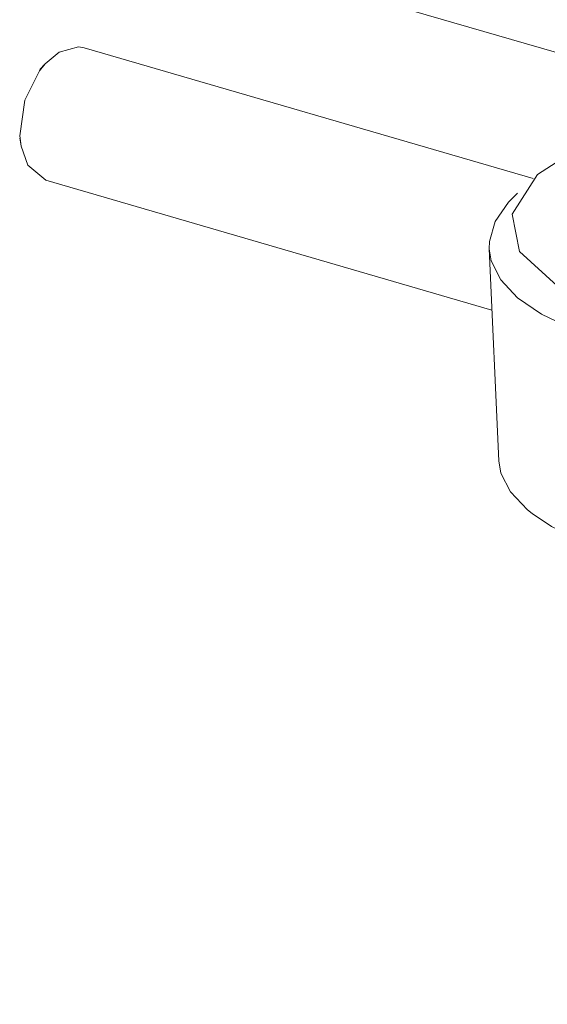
# Model space of a CAD drawing. Header units: millimetres. Extents: x 3925 to 5043, y -86 to 778.
# Tile 126 of 157: x 4815.56 to 4821.29, y 437.86 to 448.57. Entities that reach past the tile are written whole.
import ezdxf

# ---------------------------------------------------------------- set-up
doc = ezdxf.new("R2010")
doc.units = ezdxf.units.MM
doc.header["$LTSCALE"] = 46.255
doc.layers.add('140-154101-0DXF_CONTINUOUS_LINE', color=7, linetype='CONTINUOUS')

msp = doc.modelspace()

# ---------------------------------------------------------------- linework, layer by layer
at = {"layer": '140-154101-0DXF_CONTINUOUS_LINE', "color": 7, "linetype": 'Continuous', "lineweight": 0}
for p, q in [((4857.0012, 437.859), (4817.7534, 449.2746)), ((4816.2588, 448.2667), (4821.1413, 446.8466)), ((4815.8322, 448.0957), (4815.7706, 448.0197)), ((4815.7739, 448.0317), (4815.8322, 448.0957)), ((4815.7706, 448.0197), (4815.612, 447.6973)), ((4815.612, 447.6973), (4815.5596, 447.3105)), ((4815.5567, 447.2848), (4815.5715, 447.1995)), ((4815.5715, 447.1995), (4815.5596, 447.3105)), ((4821.1874, 446.8891), (4821.6129, 447.1663)), ((4820.9126, 446.4598), (4821.1874, 446.8891)), ((4815.8399, 446.8264), (4820.6924, 445.415)), ((4820.9899, 446.0505), (4820.9126, 446.4598)), ((4820.6618, 446.0818), (4820.768, 443.7733))]:
    msp.add_line(p, q, dxfattribs=at)
for points in [[(4816.2588, 448.2667), (4816.1943, 448.2777), (4815.9862, 448.2225), (4815.8322, 448.0957)], [(4815.8399, 446.8264), (4815.6445, 446.9899), (4815.5715, 447.1995)], [(4820.7272, 446.377), (4820.8726, 446.5895), (4820.9686, 446.6871)], [(4820.6618, 446.0818), (4820.664, 446.1621), (4820.7272, 446.377)], [(4821.9587, 445.0741), (4821.5637, 445.2101), (4821.2324, 445.3692), (4820.9714, 445.5485), (4820.7875, 445.7431), (4820.6842, 445.9492), (4820.6618, 446.0818)], [(4822.1114, 445.3836), (4821.4004, 445.6784), (4820.9899, 446.0505)], [(4821.1292, 443.1987), (4821.0776, 443.2401), (4820.8937, 443.4347), (4820.7904, 443.6408), (4820.768, 443.7733)], [(4821.67, 442.9017), (4821.3387, 443.0608), (4821.1292, 443.1987)]]:
    msp.add_lwpolyline(points, dxfattribs=at)

doc.saveas('drawing.dxf')
